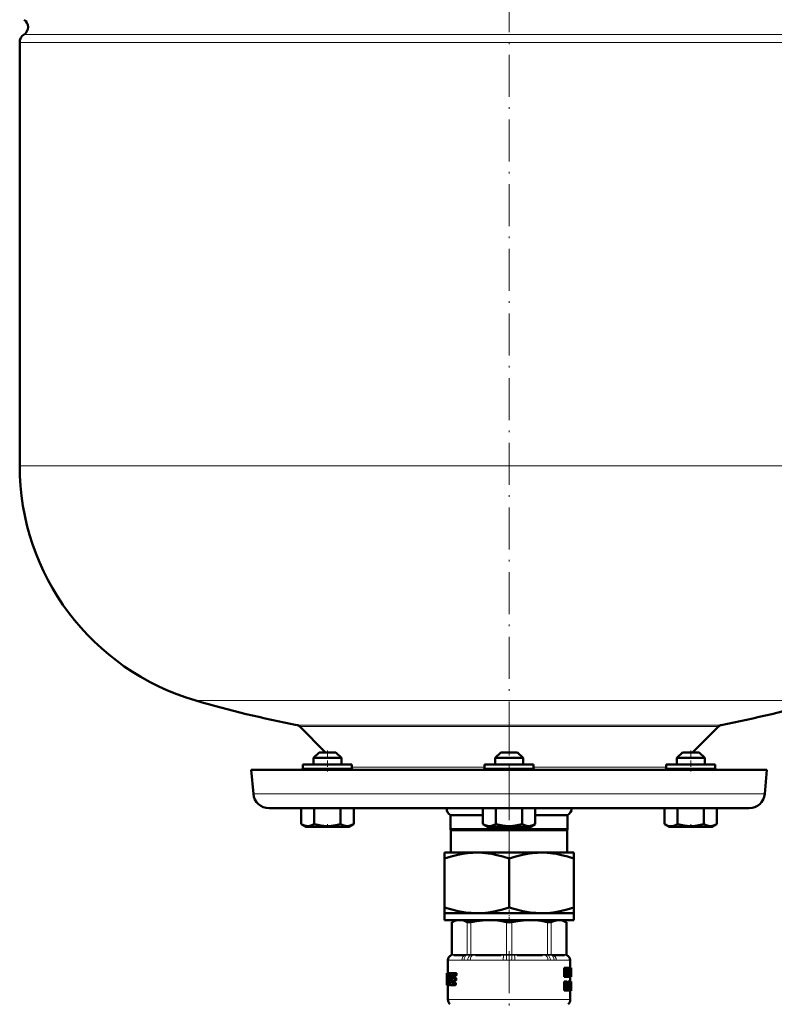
# Model space of a CAD drawing. Extents: x -1438 to 1837, y -1771 to 637.
# Tile 71 of 91: x 742 to 958, y -107 to 174. Entities that reach past the tile are written whole.
import ezdxf

# ---------------------------------------------------------------- set-up
doc = ezdxf.new("R2010")
doc.units = 0
doc.linetypes.add('DASHDOT', pattern=[18.5, 12, -3, 0.5, -3])

msp = doc.modelspace()

# ---------------------------------------------------------------- linework, layer by layer
at = {"color": 7, "linetype": 'DASHDOT', "lineweight": 18}
for p, q in [((881.75, 441.69), (881.75, -62.6)), ((881.75, -23.76), (881.75, -69.55)), ((881.75, -92.26), (881.75, -122.99))]:
    msp.add_line(p, q, dxfattribs=at)
at = {"color": 7, "lineweight": 18}
for p, q in [((743, 170.01), (1020.51, 170.01)), ((1021.75, 167.74), (741.75, 167.74)), ((741.75, 46.62), (1021.75, 46.62)), ((792.15, -20.58), (881.75, -20.58)), ((881.75, -20.58), (971.35, -20.58)), ((821.09, -27.58), (881.75, -27.58)), ((821.86, -27.99), (941.64, -27.99)), ((881.75, -27.58), (942.42, -27.58)), ((823.73, -39.88), (822.79, -39.88)), ((836.79, -39.88), (823.73, -39.88)), ((836.79, -39.59), (874.75, -39.59)), ((881.75, -39.88), (874.75, -39.88)), ((888.75, -39.88), (881.75, -39.88)), ((888.75, -39.59), (926.72, -39.59)), ((939.78, -39.88), (926.72, -39.88)), ((940.72, -39.88), (939.78, -39.88)), ((808.6, -47.27), (881.75, -47.27)), ((881.75, -47.27), (954.9, -47.27)), ((865.51, -83.93), (865.51, -93.22)), ((869.73, -93.22), (869.73, -83.93)), ((870.81, -83.93), (870.81, -93.22)), ((880.99, -93.22), (880.99, -83.93)), ((882.52, -83.93), (882.52, -93.22)), ((892.7, -93.22), (892.7, -83.93)), ((893.78, -83.93), (893.78, -93.22)), ((898, -93.22), (898, -83.93)), ((864.27, -94.85), (864.25, -94.83)), ((864.33, -94.88), (868.25, -94.88)), ((865.36, -93.42), (865.23, -93.42)), ((865.36, -93.23), (865.49, -93.22)), ((865.38, -93.41), (865.36, -93.42)), ((865.64, -93.39), (865.38, -93.41)), ((865.49, -93.22), (865.51, -93.22)), ((865.51, -93.22), (865.8, -93.19)), ((866.1, -93.18), (869.14, -93.18)), ((869.9, -94.85), (868.88, -94.85)), ((869.59, -93.41), (869.27, -93.39)), ((869.43, -93.19), (869.73, -93.22)), ((869.62, -93.42), (869.59, -93.41)), ((869.73, -93.22), (869.75, -93.22)), ((870.62, -94.88), (880.08, -94.88)), ((870.76, -93.41), (870.7, -93.42)), ((870.76, -93.22), (870.81, -93.22)), ((871.46, -93.39), (870.76, -93.41)), ((870.81, -93.22), (871.52, -93.19)), ((872.23, -93.18), (879.57, -93.18)), ((880.93, -93.41), (880.21, -93.39)), ((880.28, -93.19), (880.99, -93.22)), ((880.98, -93.42), (880.93, -93.41)), ((880.99, -93.22), (881.04, -93.22)), ((882.47, -93.22), (882.52, -93.22)), ((882.52, -93.22), (883.23, -93.19)), ((882.58, -93.41), (882.52, -93.42)), ((883.3, -93.39), (882.58, -93.41)), ((883.43, -94.88), (892.89, -94.88)), ((883.94, -93.18), (891.28, -93.18)), ((891.99, -93.19), (892.7, -93.22)), ((892.75, -93.41), (892.05, -93.39)), ((892.7, -93.22), (892.75, -93.22)), ((892.8, -93.42), (892.75, -93.41)), ((894.63, -94.85), (893.61, -94.85)), ((893.76, -93.22), (893.78, -93.22)), ((893.78, -93.22), (894.07, -93.19)), ((893.92, -93.41), (893.89, -93.42)), ((894.24, -93.39), (893.92, -93.41)), ((894.37, -93.18), (897.41, -93.18)), ((895.25, -94.88), (899.17, -94.88)), ((897.7, -93.19), (898, -93.22)), ((898.13, -93.41), (897.86, -93.39)), ((898, -93.22), (898.02, -93.22)), ((898.02, -93.22), (898.15, -93.23)), ((898.15, -93.42), (898.13, -93.41)), ((898.28, -93.42), (898.15, -93.42)), ((899.25, -94.83), (899.24, -94.85)), ((898.29, -102.89), (898.1, -102.89)), ((864.25, -106.05), (881.75, -106.05)), ((881.75, -106.05), (899.25, -106.05))]:
    msp.add_line(p, q, dxfattribs=at)
at = {"color": 7, "lineweight": 50}
for p, q in [((741.75, 167.74), (741.75, 46.62)), ((821.86, -27.99), (829.25, -35.38)), ((934.25, -35.38), (941.64, -27.99)), ((827.39, -35.38), (825.79, -36.98)), ((827.39, -35.38), (825.79, -36.98)), ((831.87, -35.38), (827.39, -35.38)), ((832.19, -35.38), (831.87, -35.38)), ((832.19, -35.38), (833.79, -36.98)), ((879.35, -35.38), (877.75, -36.98)), ((879.68, -35.38), (879.35, -35.38)), ((884.15, -35.38), (879.68, -35.38)), ((884.15, -35.38), (885.75, -36.98)), ((931.32, -35.38), (929.72, -36.98)), ((933.72, -35.38), (931.32, -35.38)), ((936.12, -35.38), (933.72, -35.38)), ((936.12, -35.38), (937.72, -36.98)), ((936.12, -35.38), (937.72, -36.98)), ((823.73, -38.88), (822.79, -38.88)), ((822.79, -38.88), (822.79, -39.88)), ((836.79, -38.88), (823.73, -38.88)), ((833.26, -36.98), (825.79, -36.98)), ((825.79, -38.88), (825.79, -36.98)), ((833.79, -36.98), (833.26, -36.98)), ((833.79, -38.88), (833.79, -36.98)), ((836.79, -38.88), (836.79, -39.88)), ((881.75, -38.88), (874.75, -38.88)), ((874.75, -38.88), (874.75, -39.88)), ((878.29, -36.98), (877.75, -36.98)), ((877.75, -38.88), (877.75, -36.98)), ((885.75, -36.98), (878.29, -36.98)), ((888.75, -38.88), (881.75, -38.88)), ((885.75, -38.88), (885.75, -36.98)), ((888.75, -38.88), (888.75, -39.88)), ((939.78, -38.88), (926.72, -38.88)), ((926.72, -38.88), (926.72, -39.88)), ((933.72, -36.98), (929.72, -36.98)), ((929.72, -38.88), (929.72, -36.98)), ((937.72, -36.98), (933.72, -36.98)), ((937.72, -38.88), (937.72, -36.98)), ((937.72, -38.88), (937.72, -36.98)), ((940.72, -38.88), (939.78, -38.88)), ((940.72, -38.88), (940.72, -39.88)), ((940.72, -39.88), (940.72, -38.88)), ((808, -40.38), (881.75, -40.38)), ((808, -40.38), (808.6, -47.27)), ((881.75, -40.38), (955.51, -40.38)), ((954.9, -47.27), (955.51, -40.38)), ((813.09, -51.38), (881.75, -51.38)), ((822.29, -51.38), (822.29, -55.91)), ((826.04, -51.38), (826.04, -55.92)), ((833.55, -51.38), (833.55, -55.91)), ((837.3, -51.38), (837.3, -55.91)), ((837.31, -51.38), (837.31, -55.91)), ((865, -53.38), (874.24, -53.38)), ((865, -57.38), (865, -53.38)), ((874.24, -51.38), (874.24, -55.91)), ((878, -51.38), (878, -55.91)), ((881.75, -51.38), (950.42, -51.38)), ((885.5, -51.38), (885.5, -55.92)), ((889.26, -51.38), (889.26, -55.91)), ((889.26, -53.38), (898.5, -53.38)), ((898.5, -53.38), (898.5, -57.38)), ((926.2, -51.38), (926.2, -55.91)), ((929.95, -51.38), (929.95, -55.91)), ((937.46, -51.38), (937.46, -55.91)), ((941.21, -51.38), (941.21, -55.92)), ((941.22, -51.38), (941.22, -55.91)), ((823.62, -56.68), (822.29, -55.92)), ((835.97, -56.68), (837.3, -55.91)), ((875.58, -56.68), (874.25, -55.91)), ((887.93, -56.68), (889.25, -55.92)), ((927.54, -56.68), (926.2, -55.91)), ((939.89, -56.68), (941.21, -55.92)), ((823.62, -56.68), (835.14, -56.68)), ((835.14, -56.68), (835.97, -56.68)), ((865, -57.38), (898.5, -57.38)), ((865, -57.38), (865.13, -57.6)), ((865.13, -57.6), (898.38, -57.6)), ((865.13, -57.6), (865.13, -64.08)), ((875.58, -56.68), (876.41, -56.68)), ((876.41, -56.68), (887.93, -56.68)), ((898.38, -57.6), (898.5, -57.38)), ((898.38, -64.08), (898.38, -57.6)), ((927.54, -56.68), (927.75, -56.68)), ((927.75, -56.68), (933.72, -56.68)), ((933.72, -56.68), (939.89, -56.68)), ((863.25, -64.08), (863.25, -65.73)), ((863.25, -64.08), (872.5, -64.08)), ((872.5, -64.08), (881.75, -64.08)), ((881.75, -64.08), (891, -64.08)), ((891, -64.08), (900.25, -64.08)), ((900.25, -65.73), (900.25, -64.08)), ((863.25, -79.73), (863.25, -65.73)), ((881.75, -79.73), (881.75, -65.73)), ((900.25, -65.73), (900.25, -79.73)), ((863.25, -79.73), (863.25, -81.38)), ((863.25, -81.38), (872.5, -81.38)), ((863.25, -81.38), (863.25, -83.38)), ((872.5, -81.38), (881.75, -81.38)), ((881.75, -81.38), (891, -81.38)), ((891, -81.38), (900.25, -81.38)), ((900.25, -81.38), (900.25, -79.73)), ((900.25, -81.38), (900.25, -83.38)), ((863.25, -83.38), (881.75, -83.38)), ((866.45, -83.38), (865.36, -84.01)), ((865.51, -83.93), (865.36, -84.01)), ((865.36, -93.23), (865.36, -84.01)), ((881.75, -83.38), (900.25, -83.38)), ((897.05, -83.38), (898.15, -84.01)), ((898.15, -84.01), (898, -83.93)), ((898.15, -93.23), (898.15, -84.01)), ((864.25, -94.83), (864.25, -98.54)), ((868.95, -93.38), (865.91, -93.38)), ((879.49, -93.38), (872.16, -93.38)), ((891.35, -93.38), (884.02, -93.38)), ((897.59, -93.38), (894.55, -93.38)), ((899.25, -94.83), (899.25, -96.99)), ((863.95, -98.54), (863.96, -98.54)), ((863.95, -98.54), (863.95, -101.87)), ((864.05, -98.54), (863.96, -98.54)), ((863.97, -98.87), (863.96, -98.54)), ((864.05, -98.54), (864.59, -98.54)), ((864.9, -98.54), (864.59, -98.54)), ((864.66, -98.59), (864.59, -98.54)), ((864.97, -98.59), (864.66, -98.59)), ((864.97, -98.59), (864.9, -98.54)), ((865.27, -98.54), (866.31, -98.54)), ((866.65, -98.54), (866.31, -98.54)), ((897.87, -96.99), (897.54, -96.99)), ((897.54, -99.57), (897.54, -96.99)), ((897.87, -96.99), (898.2, -96.99)), ((897.87, -99.57), (897.87, -96.99)), ((898.07, -97.47), (898.08, -97.47)), ((898.11, -97.83), (898.08, -97.83)), ((898.08, -98.14), (898.08, -99.57)), ((898.26, -97.45), (898.31, -96.99)), ((898.63, -96.99), (898.31, -96.99)), ((898.46, -98.51), (898.39, -98.51)), ((898.63, -96.99), (898.87, -96.99)), ((898.7, -98.02), (898.66, -98.02)), ((898.7, -99.57), (898.7, -98.02)), ((898.71, -97.47), (898.71, -97.47)), ((898.87, -96.99), (898.87, -99.57)), ((898.87, -97.22), (898.88, -96.99)), ((898.88, -96.99), (899.19, -96.99)), ((899.19, -96.99), (899.31, -96.99)), ((899.19, -98.55), (899.24, -97.67)), ((899.19, -98.55), (899.31, -98.55)), ((899.26, -97.68), (899.24, -97.68)), ((899.25, -97.45), (899.25, -97.45)), ((899.26, -97.68), (899.31, -98.55)), ((899.48, -96.99), (899.31, -96.99)), ((899.48, -96.99), (899.54, -96.99)), ((899.48, -99.57), (899.48, -96.99)), ((899.52, -99.1), (899.52, -97.46)), ((899.52, -97.46), (899.54, -97.46)), ((899.55, -97.67), (899.52, -97.67)), ((899.55, -98.25), (899.52, -98.25)), ((899.54, -96.99), (899.55, -97.13)), ((899.55, -97.13), (899.55, -98.2)), ((899.55, -97.67), (899.55, -98.2)), ((899.55, -98.2), (899.55, -98.25)), ((899.55, -98.25), (899.55, -98.32)), ((899.55, -98.32), (899.55, -98.87)), ((899.55, -98.32), (899.55, -99.39)), ((864.02, -98.87), (863.97, -98.87)), ((864.42, -99.44), (864.15, -99.44)), ((864.15, -101.3), (864.29, -101.3)), ((864.19, -99.23), (864.38, -99.23)), ((864.32, -101.24), (864.28, -101.3)), ((864.42, -99.46), (864.34, -101.08)), ((864.38, -99.23), (864.42, -99.29)), ((864.84, -101.3), (864.62, -101.3)), ((865.03, -98.74), (864.72, -98.74)), ((865.02, -98.96), (864.75, -98.96)), ((864.98, -99.23), (864.75, -99.23)), ((865.24, -101.07), (865.28, -100.61)), ((865.56, -101.07), (865.24, -101.07)), ((865.58, -101.24), (865.25, -101.24)), ((865.31, -101.3), (865.25, -101.24)), ((865.28, -100.61), (865.36, -99.46)), ((865.31, -101.3), (866.07, -101.3)), ((865.69, -99.46), (865.36, -99.46)), ((865.39, -100.13), (865.38, -100.27)), ((865.73, -99.29), (865.4, -99.29)), ((865.47, -99.23), (866.29, -99.23)), ((865.48, -100.61), (866.17, -100.61)), ((865.49, -99.92), (866.19, -99.92)), ((865.56, -101.07), (865.6, -100.61)), ((865.63, -101.3), (865.58, -101.24)), ((865.65, -99.92), (865.69, -99.46)), ((865.73, -99.29), (865.8, -99.23)), ((866.41, -101.3), (866.07, -101.3)), ((866.52, -100.61), (866.17, -100.61)), ((866.53, -99.92), (866.19, -99.92)), ((866.28, -100.4), (866.29, -100.26)), ((866.62, -100.4), (866.28, -100.4)), ((866.64, -99.23), (866.29, -99.23)), ((866.63, -100.26), (866.29, -100.26)), ((866.4, -99.01), (866.41, -98.87)), ((866.74, -99.01), (866.4, -99.01)), ((866.76, -98.87), (866.41, -98.87)), ((866.62, -100.4), (866.63, -100.26)), ((866.74, -99.01), (866.76, -98.87)), ((897.87, -99.57), (897.54, -99.57)), ((897.87, -100.98), (897.54, -100.98)), ((897.54, -103.55), (897.54, -100.98)), ((897.87, -99.57), (898.08, -99.57)), ((897.87, -100.98), (898.23, -100.98)), ((897.87, -103.55), (897.87, -100.98)), ((898.33, -99.57), (898.08, -99.57)), ((898.1, -102.14), (898.1, -101.4)), ((898.1, -101.4), (898.2, -101.4)), ((898.33, -99.57), (898.49, -99.57)), ((898.42, -98.89), (898.42, -98.89)), ((898.7, -99.57), (898.49, -99.57)), ((898.93, -100.98), (898.61, -100.98)), ((898.61, -102.47), (898.61, -100.98)), ((898.7, -99.57), (898.87, -99.57)), ((898.87, -99.57), (898.98, -99.57)), ((898.93, -100.98), (899.06, -100.98)), ((898.93, -102.47), (898.93, -100.98)), ((898.98, -99.57), (899.13, -99.57)), ((899.26, -100.98), (899.06, -100.98)), ((899.06, -100.98), (899.06, -102.47)), ((899.16, -99), (899.13, -99.57)), ((899.13, -99.57), (899.35, -99.57)), ((899.16, -99), (899.33, -99)), ((899.52, -100.97), (899.22, -100.97)), ((899.22, -100.98), (899.22, -100.97)), ((899.54, -100.93), (899.24, -100.93)), ((899.25, -99.57), (899.25, -100.93)), ((899.46, -100.93), (899.25, -100.93)), ((899.26, -100.98), (899.35, -100.98)), ((899.26, -102.5), (899.26, -100.98)), ((899.35, -99.57), (899.33, -99)), ((899.35, -99.57), (899.43, -99.57)), ((899.35, -100.98), (899.35, -102.44)), ((899.5, -101.11), (899.35, -101.11)), ((899.48, -101.35), (899.35, -101.35)), ((899.48, -99.57), (899.43, -99.57)), ((899.48, -99.57), (899.54, -99.57)), ((899.55, -98.87), (899.52, -98.87)), ((899.52, -99.1), (899.54, -99.1)), ((899.53, -101.41), (899.52, -101.46)), ((899.54, -101.4), (899.53, -101.4)), ((899.55, -101.43), (899.54, -101.4)), ((899.55, -100.95), (899.55, -101.03)), ((899.55, -101.03), (899.55, -101.56)), ((863.98, -101.78), (863.95, -101.78)), ((863.95, -101.87), (863.95, -101.78)), ((863.96, -101.99), (863.95, -101.87)), ((863.99, -101.99), (863.96, -101.99)), ((863.99, -101.99), (864.05, -101.99)), ((864.15, -101.99), (864.05, -101.99)), ((864.11, -101.78), (864.08, -101.78)), ((864.12, -101.52), (864.11, -101.66)), ((864.15, -101.99), (864.4, -101.99)), ((864.25, -101.99), (864.25, -106.05)), ((864.4, -101.99), (864.47, -101.94)), ((864.71, -101.99), (864.4, -101.99)), ((864.78, -101.94), (864.47, -101.94)), ((864.85, -101.79), (864.54, -101.79)), ((864.84, -101.57), (864.59, -101.57)), ((864.71, -101.99), (864.78, -101.94)), ((864.85, -101.79), (864.86, -101.75)), ((864.93, -101.94), (865.01, -101.99)), ((865.01, -101.99), (866.06, -101.99)), ((866.4, -101.99), (866.06, -101.99)), ((866.16, -101.78), (866.17, -101.64)), ((866.5, -101.78), (866.16, -101.78)), ((866.51, -101.64), (866.17, -101.64)), ((866.5, -101.78), (866.51, -101.64)), ((897.87, -103.55), (897.54, -103.55)), ((897.87, -103.55), (898.1, -103.55)), ((898.35, -101.75), (898.1, -101.75)), ((898.31, -102.03), (898.1, -102.03)), ((898.1, -102.14), (898.2, -102.14)), ((898.1, -102.57), (898.1, -103.55)), ((898.1, -102.57), (898.16, -102.57)), ((898.2, -102.59), (898.1, -102.59)), ((898.23, -102.65), (898.1, -102.65)), ((898.26, -102.75), (898.1, -102.75)), ((898.11, -103.55), (898.1, -103.51)), ((898.43, -103.55), (898.11, -103.55)), ((898.29, -102.89), (898.26, -102.75)), ((898.43, -103.55), (898.29, -102.89)), ((898.36, -102.39), (898.36, -102.4)), ((898.43, -102.55), (898.46, -102.67)), ((898.43, -103.55), (898.64, -103.55)), ((898.46, -102.67), (898.49, -102.79)), ((898.93, -102.47), (898.61, -102.47)), ((899.16, -103.6), (898.86, -103.6)), ((899.26, -102.5), (899.06, -102.5)), ((899.5, -103.56), (899.23, -103.56)), ((899.53, -103.6), (899.23, -103.6)), ((899.25, -103.6), (899.25, -106.05)), ((899.47, -103.46), (899.28, -103.46)), ((899.47, -102.88), (899.34, -102.88)), ((899.47, -101.7), (899.35, -101.7)), ((899.48, -102.14), (899.35, -102.14)), ((899.52, -102.44), (899.35, -102.44)), ((899.53, -102.54), (899.35, -102.54)), ((899.54, -102.64), (899.35, -102.64)), ((899.54, -102.75), (899.35, -102.75)), ((899.47, -103.46), (899.47, -102.88)), ((899.54, -102.88), (899.47, -102.88)), ((899.54, -102.99), (899.49, -102.99)), ((899.54, -103.07), (899.5, -103.07)), ((899.53, -103.12), (899.51, -103.12)), ((899.52, -101.46), (899.52, -101.54)), ((899.55, -101.49), (899.52, -101.49)), ((899.52, -101.54), (899.52, -101.65)), ((899.55, -101.56), (899.52, -101.56)), ((899.52, -101.65), (899.52, -101.76)), ((899.53, -101.7), (899.52, -101.7)), ((899.52, -101.76), (899.53, -101.86)), ((899.53, -102.54), (899.52, -102.44)), ((899.55, -101.43), (899.53, -101.43)), ((899.53, -101.7), (899.53, -101.56)), ((899.53, -101.93), (899.53, -101.7)), ((899.53, -101.86), (899.53, -101.95)), ((899.53, -101.95), (899.54, -102.04)), ((899.54, -102.64), (899.53, -102.54)), ((899.53, -103.12), (899.54, -103.07)), ((899.54, -103.56), (899.53, -103.6)), ((899.54, -102.04), (899.55, -102.18)), ((899.54, -102.75), (899.54, -102.64)), ((899.54, -102.88), (899.54, -102.75)), ((899.54, -102.99), (899.54, -102.88)), ((899.54, -103.07), (899.54, -102.99)), ((899.55, -101.49), (899.55, -101.43)), ((899.55, -101.56), (899.55, -101.49)), ((899.55, -102.18), (899.55, -102.34)), ((899.55, -102.34), (899.55, -102.55)), ((899.55, -102.55), (899.55, -102.83)), ((899.55, -102.83), (899.55, -103.19)), ((899.55, -103.19), (899.55, -103.43))]:
    msp.add_line(p, q, dxfattribs=at)
at = {"color": 7, "linetype": 'DASHDOT', "lineweight": 18, "ltscale": 0.150015}
for p, q in [((829.79, -34.88), (829.79, -40.88)), ((933.72, -34.88), (933.72, -40.88))]:
    msp.add_line(p, q, dxfattribs=at)
at = {"color": 7, "linetype": 'DASHDOT', "lineweight": 18, "ltscale": 0.023112}
msp.add_line((829.79, -56.76), (829.79, -55.83), dxfattribs=at)
at = {"color": 7, "linetype": 'DASHDOT', "lineweight": 18, "ltscale": 0.023199}
msp.add_line((933.72, -56.76), (933.72, -55.83), dxfattribs=at)
at = {"color": 7, "linetype": 'DASHDOT', "lineweight": 18, "ltscale": 0.109586}
msp.add_line((881.75, -83.75), (881.75, -79.36), dxfattribs=at)
at = {"color": 7, "lineweight": 50}
for points in [[(822.29, -55.91), (822.77, -56.16), (823.24, -56.34), (823.66, -56.45), (824.08, -56.49), (824.71, -56.45), (825.35, -56.26), (826.04, -55.92)], [(826.04, -55.92), (827, -56.16), (827.93, -56.35), (828.78, -56.45), (829.61, -56.49), (830.87, -56.44), (832.16, -56.26), (833.55, -55.91)], [(833.55, -55.91), (834.03, -56.16), (834.49, -56.34), (834.92, -56.45), (835.42, -56.49)], [(833.55, -55.91), (834.03, -56.16), (834.5, -56.34), (834.92, -56.44), (835.34, -56.49), (835.97, -56.44), (836.61, -56.25), (837.26, -55.93)], [(835.42, -56.49), (836.01, -56.43), (836.61, -56.25), (837.3, -55.91)], [(874.24, -55.91), (874.72, -56.16), (875.19, -56.34), (875.61, -56.45), (876.12, -56.49)], [(876.12, -56.49), (876.71, -56.43), (877.3, -56.25), (878, -55.91)], [(878, -55.91), (878.96, -56.16), (879.89, -56.34), (880.73, -56.45), (881.57, -56.49), (882.83, -56.45), (884.11, -56.26), (885.5, -55.92)], [(885.5, -55.92), (885.98, -56.16), (886.45, -56.35), (886.87, -56.45), (887.29, -56.49), (887.92, -56.44), (888.56, -56.26), (889.26, -55.91)], [(927.21, -56.36), (927.84, -56.48), (928.46, -56.46), (928.82, -56.39), (929.19, -56.28), (929.95, -55.91)], [(929.95, -55.91), (930.91, -56.16), (931.85, -56.34), (932.69, -56.45), (933.72, -56.49)], [(933.72, -56.49), (934.88, -56.43), (936.07, -56.25), (937.46, -55.91)], [(937.46, -55.91), (937.94, -56.16), (938.41, -56.34), (938.83, -56.45), (939.25, -56.49), (939.88, -56.45), (940.52, -56.26), (941.21, -55.92)], [(863.25, -65.73), (865.18, -65.14), (867.1, -64.67), (868.55, -64.4), (869.99, -64.21), (871.43, -64.1), (872.5, -64.08)], [(872.5, -64.08), (874.11, -64.13), (875.73, -64.29), (876.79, -64.46), (877.86, -64.66), (880.01, -65.19), (881.75, -65.73)], [(881.75, -65.73), (883.68, -65.14), (885.6, -64.67), (887.05, -64.4), (888.49, -64.21), (889.93, -64.1), (891, -64.08)], [(891, -64.08), (892.61, -64.13), (894.23, -64.29), (895.29, -64.46), (896.36, -64.66), (898.51, -65.19), (900.25, -65.73)], [(872.5, -81.38), (870.89, -81.33), (869.28, -81.17), (868.22, -81), (867.15, -80.8), (865, -80.27), (863.25, -79.73)], [(881.75, -79.73), (879.83, -80.32), (877.91, -80.79), (876.46, -81.06), (875.01, -81.25), (873.58, -81.36), (872.5, -81.38)], [(891, -81.38), (889.39, -81.33), (887.78, -81.17), (886.72, -81), (885.65, -80.8), (883.5, -80.27), (881.75, -79.73)], [(900.25, -79.73), (898.33, -80.32), (896.41, -80.79), (894.96, -81.06), (893.51, -81.25), (892.08, -81.36), (891, -81.38)], [(867.62, -83.38), (866.94, -83.44), (866.24, -83.62), (865.51, -83.93)], [(869.73, -83.93), (868.99, -83.62), (868.3, -83.44), (867.62, -83.38)], [(870.81, -83.93), (870.27, -84.01), (869.87, -83.98), (869.73, -83.93)], [(875.9, -83.38), (874.18, -83.45), (872.41, -83.65), (870.81, -83.93)], [(880.99, -83.93), (879.22, -83.62), (877.54, -83.44), (875.9, -83.38)], [(887.61, -83.38), (885.89, -83.45), (884.12, -83.65), (882.52, -83.93)], [(892.7, -83.93), (890.93, -83.62), (889.25, -83.44), (887.61, -83.38)], [(893.78, -83.93), (893.64, -83.99), (893.45, -84.01), (892.98, -83.99), (892.7, -83.93)], [(895.89, -83.38), (895.18, -83.45), (894.44, -83.65), (893.78, -83.93)], [(898, -83.93), (897.26, -83.62), (896.57, -83.44), (895.89, -83.38)], [(864.05, -98.54), (864.02, -98.71), (864.02, -98.75)], [(866.41, -98.87), (866.4, -98.69), (866.36, -98.58), (866.34, -98.56), (866.31, -98.54)], [(866.76, -98.87), (866.75, -98.7), (866.71, -98.58), (866.69, -98.56), (866.65, -98.54)], [(899.54, -97.46), (899.54, -97.46), (899.54, -97.47), (899.55, -97.5), (899.55, -97.67)], [(864.15, -101.3), (864.13, -101.36), (864.12, -101.52)], [(864.15, -99.44), (864.16, -99.28), (864.17, -99.25), (864.19, -99.23)], [(865.38, -100.27), (865.39, -100.45), (865.48, -100.61)], [(865.49, -99.92), (865.43, -99.98), (865.39, -100.13)], [(865.4, -99.29), (865.43, -99.25), (865.47, -99.23)], [(866.17, -101.64), (866.15, -101.42), (866.13, -101.35), (866.07, -101.3)], [(866.17, -100.61), (866.24, -100.54), (866.28, -100.4)], [(866.29, -100.26), (866.28, -100.08), (866.24, -99.97), (866.22, -99.94), (866.19, -99.92)], [(866.29, -99.23), (866.36, -99.16), (866.4, -99.01)], [(866.51, -101.64), (866.5, -101.46), (866.47, -101.35), (866.45, -101.32), (866.41, -101.3)], [(866.52, -100.61), (866.59, -100.54), (866.62, -100.4)], [(866.63, -100.26), (866.63, -100.08), (866.59, -99.97), (866.57, -99.94), (866.53, -99.92)], [(866.64, -99.23), (866.71, -99.16), (866.74, -99.01)], [(898.2, -101.4), (898.26, -101.42), (898.29, -101.45), (898.32, -101.52), (898.35, -101.75)], [(898.23, -100.98), (898.33, -100.99), (898.42, -101.06), (898.52, -101.3), (898.55, -101.68)], [(899.55, -98.87), (899.54, -99.08), (899.54, -99.1)], [(899.55, -99.39), (899.55, -99.52), (899.54, -99.57)], [(863.98, -101.66), (863.98, -101.96), (863.99, -101.98), (863.99, -101.99)], [(864.05, -101.99), (864.08, -101.82), (864.08, -101.78)], [(864.11, -101.66), (864.11, -101.76), (864.13, -101.96), (864.14, -101.98), (864.15, -101.99)], [(866.06, -101.99), (866.12, -101.93), (866.16, -101.78)], [(866.4, -101.99), (866.47, -101.93), (866.5, -101.78)], [(898.31, -102.03), (898.27, -102.1), (898.2, -102.14)], [(898.86, -103.6), (898.74, -103.5), (898.68, -103.3), (898.63, -102.99), (898.61, -102.47)], [(899.16, -103.6), (899.06, -103.51), (898.99, -103.33), (898.94, -102.96), (898.93, -102.47)], [(899.06, -102.47), (899.08, -102.81), (899.11, -103.03), (899.13, -103.08), (899.17, -103.1)], [(899.35, -102.44), (899.33, -103.11), (899.3, -103.4), (899.27, -103.49), (899.23, -103.57), (899.16, -103.6)], [(899.17, -103.1), (899.24, -102.94), (899.26, -102.5)], [(899.5, -103.08), (899.51, -103.12), (899.52, -103.14)]]:
    msp.add_lwpolyline(points, dxfattribs=at)
at = {"color": 7, "lineweight": 18}
for points in [[(869.75, -93.22), (870.26, -93.23), (870.76, -93.22)], [(892.75, -93.22), (893.45, -93.23), (893.76, -93.22)]]:
    msp.add_lwpolyline(points, dxfattribs=at)
at = {"color": 7, "lineweight": 50}
for centre, radius, start, end in [((741.65, 172.12), 2.5, 302.579, 57.421), ((744.45, 167.74), 2.7, 122.579, 180), ((811.75, 46.62), 70, 180, 253.7398), ((881.75, 286.62), 320, 253.7398, 259.0714), ((881.75, 286.62), 320, 280.9286, 286.2602), ((820.8, -29.05), 1.5, 45, 79.0714), ((942.71, -29.05), 1.5, 100.9286, 135), ((822.29, -39.88), 0.5, 270, 360), ((837.29, -39.88), 0.5, 180, 270), ((874.25, -39.88), 0.5, 270, 360), ((889.25, -39.88), 0.5, 180, 270), ((926.22, -39.88), 0.5, 270, 360), ((941.22, -39.88), 0.5, 180, 270), ((941.22, -39.88), 0.5, 180, 270), ((813.09, -46.88), 4.5, 185, 270), ((950.42, -46.88), 4.5, 270, 355), ((866.16, -51.38), 2.31, 180, 240), ((897.35, -51.38), 2.31, 300, 360), ((928.63, -51.83), 4.75, 239.2257, 252.5363), ((881.74, -80.27), 3.74, 258.3446, 270.1449), ((881.76, -80.29), 3.73, 269.8253, 281.6734), ((865.75, -94.83), 1.5, 110.5177, 180.0166), ((865.16, -93.23), 0.2, 290.5165, 359.9999), ((898.35, -93.23), 0.2, 180.0001, 249.4835), ((897.75, -94.83), 1.5, 360, 69.4823), ((864.19, -98.85), 0.537, 11.9329, 28.8232), ((864.51, -98.85), 0.536, 11.9311, 28.8406), ((865.6, -98.94), 0.553, 140.9405, 158.726), ((865.28, -98.67), 0.137, 94.9628, 144.1433), ((869.33, -98.2), 28.75, 0.1221, 1.455), ((906.91, -96.89), 8.85, 183.7528, 186.0891), ((728.47, -120.64), 171.16, 7.0726, 7.6581), ((719.82, -119.56), 179.8, 6.7194, 7.2099), ((892.65, -99.2), 5.78, 3.0866, 6.7512), ((908.89, -99.68), 10.5, 173.627, 175.6667), ((724.45, -78.56), 175.15, 353.4585, 353.9602), ((724.55, -79.96), 175.04, 353.5681, 354.1451), ((890.22, -97.04), 8.5, 354.7816, 357.0896), ((925.05, -98.06), 26.34, 178.7215, 179.9219), ((749.98, -86.42), 149.59, 354.956, 355.9464), ((893.99, -97.37), 5.26, 356.7208, 359.1682), ((905.55, -97.36), 6.3, 180.8269, 182.9355), ((746.69, -105.63), 152.86, 2.2736, 3.2409), ((1191.06, -101.95), 327.1, 179.4611, 179.9706), ((1193.17, -105.46), 329.22, 178.8316, 179.3379), ((1218.17, -111.37), 354.23, 178.069, 178.448), ((863.54, -101.05), 0.804, 346.282, 357.9508), ((863.77, -99.4), 0.659, 355.2142, 9.502), ((862.08, -101.14), 2.54, 350.2961, 356.4129), ((1303.58, -127.2), 439.73, 176.3527, 176.6237), ((863.36, -99.04), 1.39, 3.3335, 12.4548), ((862.46, -99.09), 2.29, 356.6103, 3.3487), ((866.76, -101.45), 1.92, 175.6816, 183.6876), ((1365.8, -134.52), 502.07, 175.9689, 176.2064), ((866.8, -99.34), 1.82, 168.052, 176.6245), ((866.29, -99.21), 1.3, 158.4683, 168.6111), ((863.93, -98.99), 1.13, 8.1933, 13.0268), ((865.7, -101.13), 0.46, 173.2936, 193.8034), ((865.9, -99.49), 0.536, 157.8708, 175.9089), ((866.02, -101.13), 0.46, 173.2936, 193.8034), ((866.23, -99.49), 0.536, 157.852, 175.9095), ((899.29, -100.98), 0.0713, 137.9011, 177.4986), ((906.49, -101.67), 7.02, 177.378, 180.2111), ((903.23, -101.52), 3.75, 173.7637, 177.4237), ((900.66, -101.23), 1.17, 167.4145, 174.2396), ((899.59, -100.98), 0.0722, 138.1208, 177.231), ((899.56, -101.4), 0.0281, 137.9531, 180.5121), ((899.52, -100.95), 0.0248, 349.9677, 54.469), ((899.53, -101.4), 0.0146, 0.7968, 48.9847), ((863.88, -101.6), 0.68, 329.83, 343.4584), ((862.95, -101.29), 1.67, 342.641, 350.3676), ((864.21, -101.6), 0.67, 329.3345, 343.2028), ((866.09, -101.5), 1.26, 183.2452, 193.3277), ((865.34, -101.68), 0.486, 192.7626, 211.5581), ((898.15, -102.62), 0.0502, 32.7673, 84.4737), ((897.98, -102.74), 0.269, 19.1426, 34.6328), ((897.22, -103.02), 1.07, 14.1053, 19.7741), ((897.54, -101.78), 0.808, 341.9381, 1.9017), ((898.13, -102.13), 0.347, 311.0813, 333.0587), ((898.22, -102.53), 0.189, 22.913, 44.3273), ((897.62, -102.81), 0.851, 17.4933, 24.2989), ((897.78, -101.95), 0.74, 332.5324, 345.6697), ((846.63, -113.67), 52.99, 11.0019, 11.8436), ((897.14, -101.77), 1.4, 345.1208, 353.6613), ((896.37, -101.68), 2.18, 353.628, 0.1734), ((899.23, -103.58), 0.027, 201.3785, 250.9283), ((906.03, -101.72), 6.56, 179.7565, 183.6024), ((901.71, -102.66), 2.25, 185.724, 190.7737), ((900.06, -103.36), 0.599, 189.043, 199.7323), ((903.39, -101.87), 3.92, 183.9498, 188.4837), ((899.55, -103.56), 0.0531, 189.8055, 239.3413), ((899.51, -103.12), 0.0224, 306.6994, 5.1885), ((898.39, -103.43), 1.16, 353.3792, 359.8357), ((866.25, -106.05), 2, 180, 225), ((897.25, -106.05), 2, 315, 360)]:
    msp.add_arc(centre, radius, start, end, dxfattribs=at)
at = {"color": 7, "lineweight": 18}
for centre, radius, start, end in [((865.77, -94.86), 1.5, 105.9772, 179.784), ((864.32, -94.81), 0.073, 220.243, 277.8347), ((865.29, -93.23), 0.196, 289.2011, 2.0769), ((865.31, -93.23), 0.195, 288.8448, 2.6072), ((865.61, -93.2), 0.192, 279.6889, 3.0559), ((865.9, -96.34), 2.96, 89.7465, 95.0069), ((866.09, -96.31), 3.13, 89.7592, 95.1871), ((868.27, -87.73), 7.15, 269.8403, 274.8785), ((868.97, -97.4), 4.02, 85.7024, 90.1944), ((869.15, -96.31), 3.13, 84.8129, 90.2408), ((869.23, -93.2), 0.199, 279.7602, 1.0432), ((869.52, -93.22), 0.202, 288.6376, 0.5069), ((869.55, -93.23), 0.202, 289.9883, 0.854), ((870.13, -71.43), 21.99, 268.6539, 271.4886), ((870.58, -85.94), 8.94, 265.6487, 270.2682), ((872.12, -113.03), 19.65, 89.9051, 91.9429), ((872.2, -111.36), 18.18, 89.8986, 92.1508), ((879.52, -114.09), 20.71, 88.1074, 90.0906), ((879.6, -111.36), 18.18, 87.8492, 90.1014), ((880.12, -78.87), 16.01, 269.8409, 273.2556), ((881.75, -48.9), 44.52, 269.0091, 270.9896), ((881.85, -106.72), 11.9, 90.4739, 93.9469), ((881.71, -72.62), 20.62, 268.132, 270.1134), ((881.8, -72.9), 20.33, 269.8741, 271.8833), ((881.66, -106.72), 11.9, 86.0531, 89.5262), ((883.38, -78.86), 16.02, 266.7462, 270.1574), ((883.91, -111.36), 18.18, 89.8986, 92.1508), ((883.99, -114.09), 20.71, 89.9094, 91.8927), ((891.31, -111.36), 18.18, 87.8492, 90.1014), ((891.38, -113.03), 19.65, 88.0571, 90.0949), ((893.38, -71.42), 22, 268.5123, 271.3456), ((892.93, -85.94), 8.93, 269.7295, 274.3536), ((893.96, -93.23), 0.202, 179.146, 250.0117), ((893.98, -93.22), 0.202, 179.4931, 251.3624), ((894.36, -96.31), 3.13, 89.7592, 95.1871), ((894.27, -93.2), 0.199, 178.9568, 260.2398), ((894.54, -97.4), 4.02, 89.8056, 94.2976), ((895.24, -87.72), 7.16, 265.1242, 270.157), ((897.42, -96.31), 3.13, 84.8129, 90.2408), ((897.61, -96.34), 2.96, 84.9931, 90.2535), ((897.9, -93.2), 0.192, 176.9441, 260.3111), ((898.19, -93.23), 0.195, 177.3928, 251.1552), ((898.21, -93.23), 0.196, 177.9231, 250.7989), ((897.74, -94.86), 1.5, 0.216, 74.0228), ((899.18, -94.81), 0.0729, 262.143, 319.7781)]:
    msp.add_arc(centre, radius, start, end, dxfattribs=at)
for centre, major_axis, ratio, start_param, end_param in [((865.83, -94.88), (0, 1.5), 0.995414, 0.123342, 1.570796), ((865.91, -93.18), (0, -0.2), 0.92388, 0, 1.570796), ((869.41, -94.88), (0, 1.5), 0.771505, 0.123342, 1.570796), ((869.98, -94.85), (0.14, -1.49), 0.734075, 3.351169, 4.642046), ((868.95, -93.18), (0, -0.2), 0.92388, 0, 1.570796), ((870.92, -94.85), (-0.13, -1.49), 0.675962, 3.481187, 4.772063), ((871.57, -94.88), (0, 1.5), 0.636223, 0.123342, 1.570796), ((870.68, -93.22), (0.007, -0.2), 0.408466, 0.272287, 1.557437), ((870.73, -93.22), (0.008, -0.2), 0.382405, 0.255495, 1.554996), ((871.44, -93.19), (0.008, -0.2), 0.382432, 0.102908, 1.555785), ((872.16, -93.18), (0, -0.2), 0.382683, 0, 1.570796), ((879.49, -93.18), (0, -0.2), 0.382683, 0, 1.570796), ((880.22, -94.88), (0, 1.5), 0.095659, 0.123342, 1.570796), ((880.2, -93.19), (-0.008, -0.2), 0.382432, 0.132932, 1.585808), ((880.91, -93.22), (-0.008, -0.2), 0.382405, 0.287096, 1.586597), ((881.09, -94.85), (0.1, -1.5), 0.041092, 3.418838, 4.709715), ((880.97, -93.22), (-0.006, -0.2), 0.356255, 0.297028, 1.582178), ((882.54, -93.22), (0.006, -0.2), 0.356255, 4.701007, 5.986158), ((882.41, -94.85), (-0.1, -1.5), 0.041092, 1.57347, 2.864347), ((882.6, -93.22), (0.008, -0.2), 0.382405, 4.696589, 5.996089), ((883.3, -93.19), (0.008, -0.2), 0.382432, 4.697377, 6.150253), ((883.28, -94.88), (0, -1.5), 0.095659, 1.570796, 3.018251), ((884.02, -93.18), (0, -0.2), 0.382683, 4.712389, 6.283185), ((891.35, -93.18), (0, -0.2), 0.382683, 4.712389, 6.283185), ((892.07, -93.19), (-0.008, -0.2), 0.382432, 4.727401, 6.180277), ((891.93, -94.88), (0, -1.5), 0.636223, 1.570796, 3.018251), ((892.77, -93.22), (-0.008, -0.2), 0.382405, 4.728189, 6.02769), ((892.83, -93.22), (-0.007, -0.2), 0.408466, 4.725748, 6.010898), ((892.59, -94.85), (0.13, -1.49), 0.675962, 1.511122, 2.801999), ((893.52, -94.85), (-0.14, -1.49), 0.734075, 1.64114, 2.932016), ((894.1, -94.88), (0, -1.5), 0.771505, 1.570796, 3.018251), ((894.55, -93.18), (0, 0.2), 0.92388, 1.570796, 3.141593), ((897.59, -93.18), (0, 0.2), 0.92388, 1.570796, 3.141593), ((897.68, -94.88), (0, -1.5), 0.995414, 1.570796, 3.018251)]:
    msp.add_ellipse(centre, major_axis=major_axis, ratio=ratio, start_param=start_param, end_param=end_param, dxfattribs=at)

doc.saveas('drawing.dxf')
